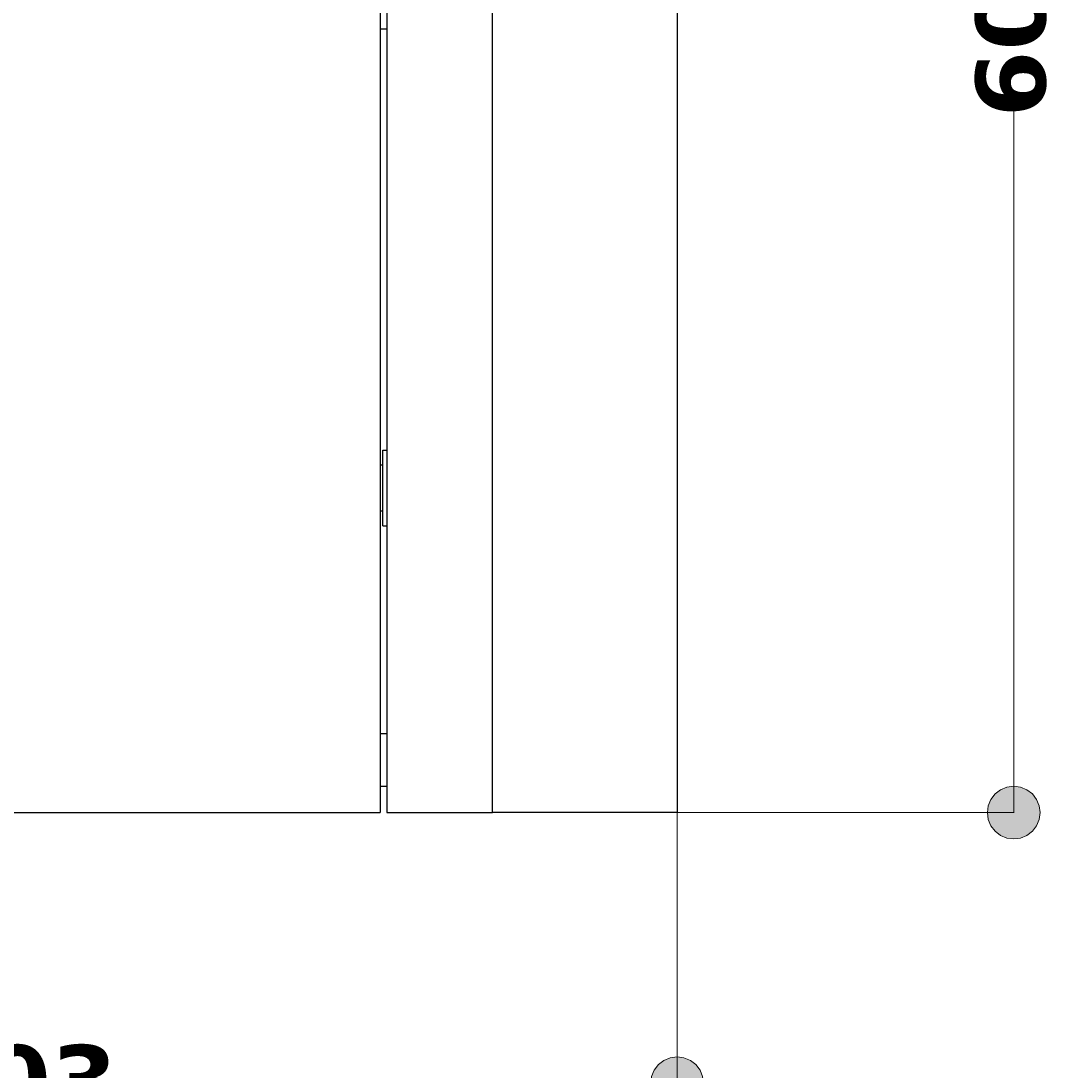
# Model space of a CAD drawing. Header units: millimetres. Extents: x 10 to 196, y -4 to 297.
# Tile 8 of 10: x 151 to 190, y 148 to 188. Entities that reach past the tile are written whole.
import ezdxf

# ---------------------------------------------------------------- set-up
doc = ezdxf.new("R2010")
doc.units = ezdxf.units.MM
doc.header["$MEASUREMENT"] = 0
doc.layers.add('Quote', color=7, linetype='Continuous', lineweight=0)

# ---------------------------------------------------------------- blocks, each defined once
blk = doc.blocks.new('Block_4')
at = {"layer": 'Quote'}
h = blk.add_hatch(color=7, dxfattribs=at)
h.dxf.hatch_style = 2
h.paths.add_polyline_path([(188.649, 156.685), (188.907, 156.719), (189.149, 156.819), (189.355, 156.979), (189.515, 157.185), (189.615, 157.427), (189.649, 157.685), (189.615, 157.943), (189.515, 158.185), (189.355, 158.391), (189.149, 158.551), (188.907, 158.651), (188.649, 158.685), (188.391, 158.651), (188.149, 158.551), (187.943, 158.391), (187.783, 158.185), (187.683, 157.943), (187.649, 157.685), (187.683, 157.427), (187.783, 157.185), (187.943, 156.979), (188.149, 156.819), (188.391, 156.719), (188.649, 156.685)])
at = {"layer": 'Quote', "color": 7, "lineweight": 9}
for p, q in [((188.649, 184.249), (188.649, 157.685)), ((175.904, 157.685), (188.667, 157.685))]:
    blk.add_line(p, q, dxfattribs=at)
at = {"layer": 'Quote'}
blk.add_lwpolyline([(188.649, 156.685), (188.907, 156.719), (189.149, 156.819), (189.355, 156.979), (189.515, 157.185), (189.615, 157.427), (189.649, 157.685), (189.615, 157.943), (189.515, 158.185), (189.355, 158.391), (189.149, 158.551), (188.907, 158.651), (188.649, 158.685), (188.391, 158.651), (188.149, 158.551), (187.943, 158.391), (187.783, 158.185), (187.683, 157.943), (187.649, 157.685), (187.683, 157.427), (187.783, 157.185), (187.943, 156.979), (188.149, 156.819), (188.391, 156.719), (188.649, 156.685)], dxfattribs=at)
at = {"layer": 'Quote', "insert": (189.899, 184.035), "char_height": 0.2, "attachment_point": 7, "rotation": 90}
blk.add_mtext('\\C7;\\FVerdana Bold|b1|i0|c1;\\H2.647527;\\W1.000000;600', dxfattribs=at)
blk = doc.blocks.new('Block_7')
at = {"layer": 'Quote'}
h = blk.add_hatch(color=7, dxfattribs=at)
h.dxf.hatch_style = 2
h.paths.add_polyline_path([(124.648, 147.425), (124.682, 147.167), (124.782, 146.925), (124.942, 146.719), (125.148, 146.559), (125.39, 146.459), (125.648, 146.425), (125.906, 146.459), (126.148, 146.559), (126.354, 146.719), (126.514, 146.925), (126.614, 147.167), (126.648, 147.425), (126.614, 147.683), (126.514, 147.925), (126.354, 148.131), (126.148, 148.291), (125.906, 148.391), (125.648, 148.425), (125.39, 148.391), (125.148, 148.291), (124.942, 148.131), (124.782, 147.925), (124.682, 147.683), (124.648, 147.425)])
h = blk.add_hatch(color=7, dxfattribs=at)
h.dxf.hatch_style = 2
h.paths.add_polyline_path([(176.898, 147.425), (176.864, 147.683), (176.764, 147.925), (176.604, 148.131), (176.398, 148.291), (176.156, 148.391), (175.898, 148.425), (175.64, 148.391), (175.398, 148.291), (175.192, 148.131), (175.032, 147.925), (174.932, 147.683), (174.898, 147.425), (174.932, 147.167), (175.032, 146.925), (175.192, 146.719), (175.398, 146.559), (175.64, 146.459), (175.898, 146.425), (176.156, 146.459), (176.398, 146.559), (176.604, 146.719), (176.764, 146.925), (176.864, 147.167), (176.898, 147.425)])
at = {"layer": 'Quote', "color": 7, "lineweight": 9}
for p, q in [((125.648, 159.728), (125.648, 147.407)), ((175.898, 157.678), (175.898, 147.407)), ((125.648, 147.425), (147.39, 147.425)), ((154.195, 147.425), (175.898, 147.425))]:
    blk.add_line(p, q, dxfattribs=at)
at = {"layer": 'Quote'}
for points in [[(124.648, 147.425), (124.682, 147.167), (124.782, 146.925), (124.942, 146.719), (125.148, 146.559), (125.39, 146.459), (125.648, 146.425), (125.906, 146.459), (126.148, 146.559), (126.354, 146.719), (126.514, 146.925), (126.614, 147.167), (126.648, 147.425), (126.614, 147.683), (126.514, 147.925), (126.354, 148.131), (126.148, 148.291), (125.906, 148.391), (125.648, 148.425), (125.39, 148.391), (125.148, 148.291), (124.942, 148.131), (124.782, 147.925), (124.682, 147.683), (124.648, 147.425)], [(176.898, 147.425), (176.864, 147.683), (176.764, 147.925), (176.604, 148.131), (176.398, 148.291), (176.156, 148.391), (175.898, 148.425), (175.64, 148.391), (175.398, 148.291), (175.192, 148.131), (175.032, 147.925), (174.932, 147.683), (174.898, 147.425), (174.932, 147.167), (175.032, 146.925), (175.192, 146.719), (175.398, 146.559), (175.64, 146.459), (175.898, 146.425), (176.156, 146.459), (176.398, 146.559), (176.604, 146.719), (176.764, 146.925), (176.864, 147.167), (176.898, 147.425)]]:
    blk.add_lwpolyline(points, dxfattribs=at)
at = {"layer": 'Quote', "insert": (147.123, 146.175), "char_height": 0.2, "attachment_point": 7}
blk.add_mtext('\\C7;\\FVerdana Bold|b1|i0|c1;\\H2.647527;\\W1.000000;503', dxfattribs=at)
blk = doc.blocks.new('Block_0')
at = {"layer": 'Quote', "color": 7, "lineweight": 25}
for p, q in [((164.648, 226.685), (164.648, 157.685)), ((164.898, 217.685), (164.898, 157.685)), ((175.898, 217.685), (175.898, 157.685)), ((164.648, 187.385), (164.898, 187.385)), ((164.753, 171.415), (164.898, 171.415)), ((164.753, 168.555), (164.753, 171.415)), ((164.648, 170.86), (164.753, 170.86)), ((164.753, 169.11), (164.648, 169.11)), ((164.753, 168.555), (164.898, 168.555)), ((164.648, 160.685), (164.898, 160.685)), ((164.648, 158.685), (164.898, 158.685)), ((132.648, 157.685), (164.648, 157.685)), ((164.898, 157.685), (168.898, 157.685)), ((175.898, 157.685), (168.898, 157.685))]:
    blk.add_line(p, q, dxfattribs=at)
at = {"layer": 'Quote', "color": 251, "lineweight": 25}
blk.add_line((168.898, 157.685), (168.898, 217.685), dxfattribs=at)
at = {"layer": 'Quote'}
for name in ['Block_4', 'Block_7']:
    blk.add_blockref(name, (0, 0), dxfattribs=at)

msp = doc.modelspace()

# ---------------------------------------------------------------- block references
at = {"layer": 'Quote'}
msp.add_blockref('Block_0', (0, 0), dxfattribs=at)

doc.saveas('drawing.dxf')
